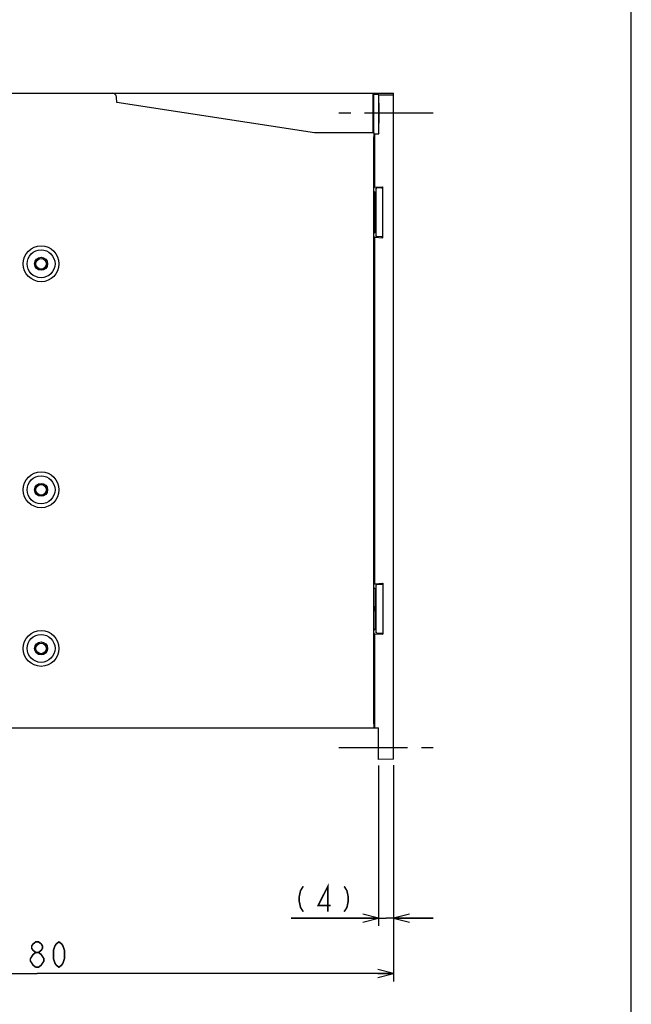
# Model space of a CAD drawing. Extents: x 0 to 840, y 0 to 594.
# Tile 21 of 24: x 686 to 840, y 210 to 459. Entities that reach past the tile are written whole.
import ezdxf

# ---------------------------------------------------------------- set-up
doc = ezdxf.new("R2010")
doc.units = 0
doc.header["$LTSCALE"] = 46.2
doc.linetypes.add('CENTER', pattern=[0.6, 0.375, -0.075, 0.075, -0.075])
doc.linetypes.add('HIDDEN', pattern=[0.2, 0.1, -0.1])
doc.layers.get('0').update_dxf_attribs({"linetype": 'CONTINUOUS'})
for name, color, linetype in [('ALL_AXIS', 7, 'CONTINUOUS'), ('ALL_DIM', 7, 'CONTINUOUS'), ('ALL_FEATURES', 7, 'CONTINUOUS'), ('DEFAULT_2', 8, 'HIDDEN')]:
    doc.layers.add(name, color=color, linetype=linetype)
doc.dimstyles.get("Standard").update_dxf_attribs({"dimtxt": 2.5, "dimasz": 2.5, "dimexe": 1.25, "dimexo": 0.625, "dimtad": 1, "dimcen": 2.5, "dimazin": 3, "dimtfac": 1, "dimtmove": 0, "dimatfit": 3})

# ---------------------------------------------------------------- blocks, each defined once
blk = doc.blocks.new('_OPEN')
at = {"color": 0, "linetype": 'BYBLOCK'}
for p, q in [((0, 0), (-1, 0.25)), ((-1, -0.25), (0, 0)), ((-1, 0), (0, 0))]:
    blk.add_line(p, q, dxfattribs=at)
blk = doc.blocks.new('*D0')
at = {"layer": 'ALL_DIM', "color": 2, "linetype": 'CONTINUOUS'}
for p, q in [((776.2, 270.5), (776.2, 230)), ((780, 270.53), (780, 230)), ((776.2, 232), (754.09, 232)), ((754.09, 232), (778.1, 232)), ((790, 232), (778.1, 232)), ((780, 232), (790, 232))]:
    blk.add_line(p, q, dxfattribs=at)
at = {"layer": 'ALL_DIM', "color": 2, "linetype": 'CONTINUOUS', "xscale": 4, "yscale": 4, "zscale": 4}
blk.add_blockref('_OPEN', (776.2, 232), dxfattribs=at)
at = {"layer": 'ALL_DIM', "color": 2, "linetype": 'CONTINUOUS', "xscale": 4, "yscale": 4, "zscale": 4, "rotation": 180}
blk.add_blockref('_OPEN', (780, 232), dxfattribs=at)
blk = doc.blocks.new('*D10')
at = {"layer": 'ALL_DIM', "color": 2, "linetype": 'CONTINUOUS'}
for p, q in [((780, 270.53), (780, 216)), ((600, 258.32), (600, 216)), ((600, 218), (690, 218)), ((780, 218), (690, 218))]:
    blk.add_line(p, q, dxfattribs=at)
at = {"layer": 'ALL_DIM', "color": 2, "linetype": 'CONTINUOUS', "xscale": 4, "yscale": 4, "zscale": 4, "rotation": 180}
blk.add_blockref('_OPEN', (600, 218), dxfattribs=at)
at = {"layer": 'ALL_DIM', "color": 2, "linetype": 'CONTINUOUS', "xscale": 4, "yscale": 4, "zscale": 4}
blk.add_blockref('_OPEN', (780, 218), dxfattribs=at)

msp = doc.modelspace()

# ---------------------------------------------------------------- linework, layer by layer
at = {"color": 7, "linetype": 'CONTINUOUS'}
msp.add_line((840, 0), (840, 594), dxfattribs=at)
at = {"layer": 'ALL_AXIS', "color": 7, "linetype": 'CENTER'}
for p, q in [((790, 435), (766.2, 435)), ((766.2, 275), (790, 275))]:
    msp.add_line(p, q, dxfattribs=at)
at = {"layer": 'ALL_DIM', "color": 2, "linetype": 'CONTINUOUS', "const_width": 0.4}
for points in [[(757.185, 240), (756.497, 238.933), (756.153, 237.333), (756.153, 236.267), (756.497, 234.667), (757.185, 233.6)], [(763.377, 233.6), (763.377, 240), (760.969, 235.2), (764.065, 235.2)], [(767.505, 240), (768.193, 238.933), (768.537, 237.333), (768.537, 236.267), (768.193, 234.667), (767.505, 233.6)], [(689.656, 223.333), (688.968, 223.867), (688.624, 224.4), (688.624, 224.933), (688.968, 225.467), (689.656, 226), (690.344, 226), (691.032, 225.467), (691.376, 224.933), (691.376, 224.4), (691.032, 223.867), (690.344, 223.333)], [(695.504, 219.6), (694.816, 220.133), (694.472, 220.667), (694.128, 221.733), (694.128, 223.867), (694.472, 224.933), (694.816, 225.467), (695.504, 226), (696.192, 225.467), (696.536, 224.933), (696.88, 223.867), (696.88, 221.733), (696.536, 220.667), (696.192, 220.133), (695.504, 219.6)], [(688.28, 221.733), (688.968, 222.8), (689.656, 223.333), (690.344, 223.333), (691.032, 222.8), (691.376, 222.267), (691.72, 221.733), (691.72, 221.2), (691.032, 220.133)], [(689.656, 219.6), (688.968, 220.133), (688.624, 220.667), (688.28, 221.2), (688.28, 221.733)], [(691.032, 220.133), (690.344, 219.6), (689.656, 219.6)]]:
    msp.add_lwpolyline(points, dxfattribs=at)
at = {"layer": 'ALL_FEATURES', "color": 7, "linetype": 'CONTINUOUS'}
for p, q in [((600, 440), (780, 440)), ((774.712, 440), (774.721, 430)), ((774.712, 439.735), (774.912, 439.668)), ((776.2, 439.668), (774.912, 439.668)), ((774.912, 439.668), (774.912, 430.983)), ((776.2, 439.668), (776.2, 430.983)), ((776.287, 439.581), (776.2, 439.668)), ((776.287, 439.581), (780, 439.581)), ((780, 272.033), (780, 440)), ((710.081, 437.68), (710.034, 439.035)), ((760, 430), (710.081, 437.68)), ((776.296, 429.808), (776.296, 438.581)), ((774.715, 437), (775, 437)), ((774.974, 430), (760, 430)), ((774.981, 429.954), (775.2, 429.808)), ((775.2, 429.808), (776.296, 429.808)), ((775.2, 429.808), (775.2, 416.32)), ((776.209, 429.983), (776.296, 429.808)), ((775, 281), (775, 429)), ((775, 416.053), (775.2, 416.32)), ((775, 415.356), (775.3, 415)), ((775.2, 416.32), (777.3, 416.43)), ((775.3, 415), (775.5, 415)), ((775.3, 410.5), (775.3, 415)), ((775.559, 416.079), (775.5, 416)), ((775.5, 416), (775.5, 404)), ((776.926, 416.191), (775.772, 416.103)), ((777.3, 416.43), (777.139, 416.215)), ((777.3, 403.57), (777.3, 416.43)), ((775.3, 410.5), (775.165, 410.5)), ((775.3, 409.5), (775.448, 409.731)), ((775.3, 409.5), (775.165, 409.5)), ((775.3, 405), (775.3, 409.5)), ((775, 404.644), (775.3, 405)), ((775.3, 405), (775.5, 405)), ((775.2, 403.68), (775, 403.947)), ((775.2, 403.68), (777.3, 403.57)), ((775.2, 403.68), (775.2, 316.32)), ((775.559, 403.921), (775.5, 404)), ((776.926, 403.809), (775.772, 403.897)), ((777.3, 403.57), (777.139, 403.785)), ((775, 316.053), (775.2, 316.32)), ((775.2, 316.32), (777.3, 316.43)), ((775.5, 316), (775.559, 316.079)), ((775.5, 316), (775.5, 304)), ((775.772, 316.103), (776.926, 316.191)), ((777.139, 316.215), (777.3, 316.43)), ((777.3, 316.43), (777.3, 303.57)), ((775.3, 315), (775, 315.356)), ((775.5, 315), (775.3, 315)), ((775.3, 315), (775.3, 310.5)), ((775.3, 310.5), (775.165, 310.5)), ((775.3, 309.5), (775.165, 309.5)), ((775.3, 309.5), (775.448, 309.731)), ((775.3, 309.5), (775.3, 305)), ((775.3, 305), (775, 304.644)), ((775.2, 303.68), (775, 303.947)), ((775.2, 303.68), (777.3, 303.57)), ((775.2, 303.68), (775.2, 280)), ((775.5, 305), (775.3, 305)), ((775.5, 304), (775.559, 303.921)), ((775.772, 303.897), (776.926, 303.809)), ((777.139, 303.785), (777.3, 303.57)), ((600, 280), (776.2, 280)), ((774.979, 280.019), (774.974, 280)), ((776.2, 272), (776.2, 280)), ((780, 272.033), (776.2, 272))]:
    msp.add_line(p, q, dxfattribs=at)
for points in [[(776.296, 438.581), (776.296, 438.838), (776.295, 439.079), (776.293, 439.285), (776.292, 439.444), (776.29, 439.545), (776.287, 439.581)], [(776.222, 435), (776.222, 435.52), (776.224, 436.018), (776.226, 436.47), (776.229, 436.86), (776.233, 437.167), (776.237, 437.38), (776.241, 437.488), (776.244, 437.502)], [(776.244, 437.502), (776.246, 437.488), (776.25, 437.38), (776.255, 437.167), (776.258, 436.86), (776.261, 436.47), (776.264, 436.018), (776.265, 435.52), (776.265, 435)], [(776.244, 432.498), (776.241, 432.512), (776.237, 432.62), (776.233, 432.833), (776.229, 433.14), (776.226, 433.53), (776.224, 433.982), (776.222, 434.48), (776.222, 435)], [(776.265, 435), (776.265, 434.48), (776.264, 433.982), (776.261, 433.53), (776.258, 433.14), (776.255, 432.833), (776.25, 432.62), (776.246, 432.512), (776.244, 432.498)], [(774.912, 430.983), (774.913, 430.727), (774.915, 430.488), (774.919, 430.282), (774.925, 430.123), (774.931, 430.021), (774.935, 430)], [(774.974, 430), (774.979, 429.981), (774.984, 429.924), (774.988, 429.832), (774.992, 429.707), (774.996, 429.556), (774.998, 429.383), (774.999, 429.195), (775, 429)], [(776.2, 430.983), (776.2, 430.727), (776.201, 430.488), (776.203, 430.282), (776.204, 430.123), (776.206, 430.021), (776.209, 429.983)], [(775.559, 416.079), (775.587, 416.085), (775.66, 416.094), (775.772, 416.103)], [(776.926, 416.191), (777.038, 416.2), (777.111, 416.208), (777.139, 416.215)], [(775.165, 410.5), (775.16, 410.462), (775.156, 410.35), (775.154, 410.185), (775.153, 409.999), (775.154, 409.821), (775.156, 409.657), (775.16, 409.54), (775.165, 409.5)], [(775.448, 409.731), (775.5, 410), (775.448, 410.269), (775.3, 410.5)], [(775.772, 403.897), (775.66, 403.906), (775.587, 403.915), (775.559, 403.921)], [(777.139, 403.785), (777.111, 403.792), (777.038, 403.8), (776.926, 403.809)], [(775.559, 316.079), (775.587, 316.085), (775.66, 316.094), (775.772, 316.103)], [(776.926, 316.191), (777.038, 316.2), (777.111, 316.208), (777.139, 316.215)], [(775.165, 310.5), (775.16, 310.462), (775.156, 310.35), (775.154, 310.185), (775.153, 309.999), (775.154, 309.821), (775.156, 309.657), (775.16, 309.54), (775.165, 309.5)], [(775.448, 309.731), (775.5, 310), (775.448, 310.269), (775.3, 310.5)], [(775.772, 303.897), (775.66, 303.906), (775.587, 303.915), (775.559, 303.921)], [(777.139, 303.785), (777.111, 303.792), (777.038, 303.8), (776.926, 303.809)], [(775, 281), (774.999, 280.805), (774.998, 280.617), (774.996, 280.444), (774.992, 280.293), (774.988, 280.168), (774.984, 280.076), (774.979, 280.019)]]:
    msp.add_lwpolyline(points, dxfattribs=at)
for centre, radius in [((691, 397), 4.517), ((691, 397), 3.517), ((691, 397), 1.637), ((691, 397), 1.337), ((691, 340), 4.517), ((691, 340), 3.517), ((691, 340), 1.637), ((691, 340), 1.337), ((691, 300), 4.517), ((691, 300), 3.517), ((691, 300), 1.637), ((691, 300), 1.337)]:
    msp.add_circle(centre, radius, dxfattribs=at)
msp.add_arc((709.034, 439), 1, 2, 90, dxfattribs=at)
at = {"layer": 'DEFAULT_2', "color": 8, "linetype": 'HIDDEN'}
for centre in [(691, 397), (691, 340), (691, 300)]:
    msp.add_circle(centre, 1.5, dxfattribs=at)

# ---------------------------------------------------------------- dimensions: what is measured, and where the dimension line sits
at = {"layer": 'ALL_DIM', "color": 2, "linetype": 'CONTINUOUS'}
for base, p2, picture, middle in [((600, 218), (600, 259.317), '*D10', (681.744, 218)), ((776.2, 232), (776.2, 271.5), '*D0', (754.089, 232))]:
    dim = msp.add_linear_dim(base=base, p1=(780, 271.533), p2=p2, angle=180, dimstyle='Standard', dxfattribs=at)
    dim.commit()
    dim.dimension.update_dxf_attribs({"geometry": picture, "text_midpoint": middle, "dimtype": 128})

doc.saveas('drawing.dxf')
